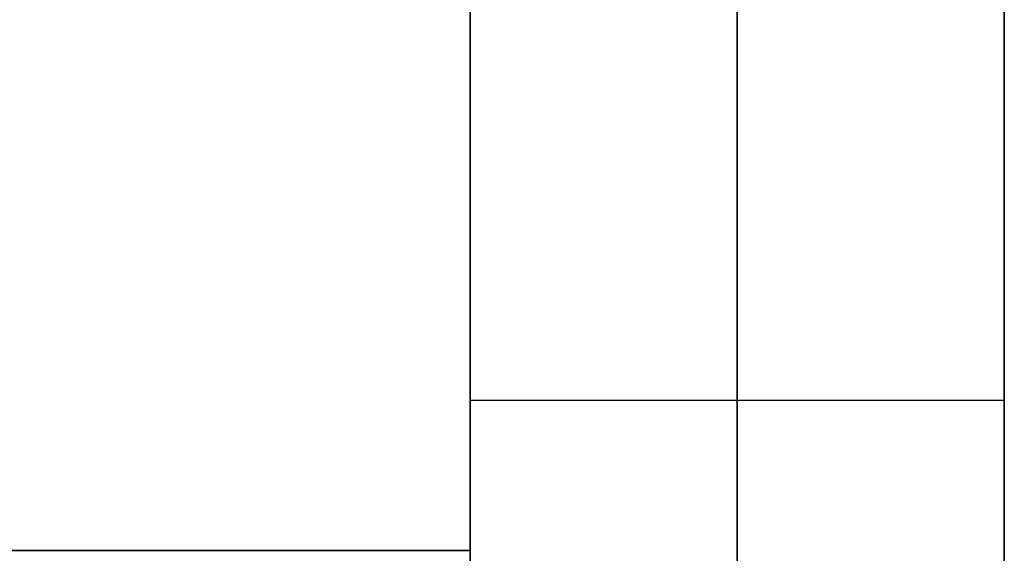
# Model space of a CAD drawing. Header units: millimetres. Extents: x 490 to 915, y -40 to 150.
# Tile 40 of 70: x 886 to 915, y -24 to -8. Entities that reach past the tile are written whole.
import ezdxf

# ---------------------------------------------------------------- set-up
doc = ezdxf.new("R2010")
doc.units = ezdxf.units.MM
doc.layers.add('Volume', color=7, linetype='Continuous', true_color=0x000000)

msp = doc.modelspace()

# ---------------------------------------------------------------- linework, layer by layer
at = {"layer": 'Volume'}
for p, q in [((899.14, 150, 230), (899.14, -24, 230)), ((899.14, 150, 222), (899.14, -24, 222)), ((899.14, 150, -530), (899.14, -24, -530)), ((899.14, 150, -522), (899.14, -24, -522)), ((899.14, 150, -550), (899.14, -40, -550)), ((907.14, 150, -550), (907.14, -40, -550)), ((915.14, 150, -550), (915.14, -40, -550)), ((915.14, 150, -125), (915.14, -40, -125)), ((899.14, 130, 214), (899.14, -24, 214)), ((899.14, -24, -16.031), (899.14, 130, -16.031)), ((899.14, -24, -32.031), (899.14, 130, -32.031)), ((899.14, -24, -24.031), (899.14, 130, -24.031)), ((899.14, 130, -514), (899.14, -24, -514)), ((899.14, 130, -125), (899.14, -40, -125)), ((899.14, -24, -265.031), (899.14, 130, -265.031)), ((899.14, -24, -281.031), (899.14, 130, -281.031)), ((899.14, -24, -273.031), (899.14, 130, -273.031)), ((899.14, -8.392, 288.533), (899.14, -6.371, 289.809)), ((907.14, -8.392, 288.533), (907.14, -6.371, 289.809)), ((915.14, -8.392, 288.533), (915.14, -6.371, 289.809)), ((899.14, -10.368, 287.188), (899.14, -8.392, 288.533)), ((907.14, -10.368, 287.188), (907.14, -8.392, 288.533)), ((915.14, -10.368, 287.188), (915.14, -8.392, 288.533)), ((899.14, -12.297, 285.776), (899.14, -10.368, 287.188)), ((907.14, -12.297, 285.776), (907.14, -10.368, 287.188)), ((915.14, -12.297, 285.776), (915.14, -10.368, 287.188)), ((899.14, -14.176, 284.3), (899.14, -12.297, 285.776)), ((907.14, -14.176, 284.3), (907.14, -12.297, 285.776)), ((915.14, -14.176, 284.3), (915.14, -12.297, 285.776)), ((899.14, -16.004, 282.76), (899.14, -14.176, 284.3)), ((907.14, -16.004, 282.76), (907.14, -14.176, 284.3)), ((915.14, -16.004, 282.76), (915.14, -14.176, 284.3)), ((899.14, -17.779, 281.159), (899.14, -16.004, 282.76)), ((907.14, -17.779, 281.159), (907.14, -16.004, 282.76)), ((915.14, -17.779, 281.159), (915.14, -16.004, 282.76)), ((899.14, -19.497, 279.497), (899.14, -17.779, 281.159)), ((907.14, -19.497, 279.497), (907.14, -17.779, 281.159)), ((915.14, -19.497, 279.497), (915.14, -17.779, 281.159)), ((899.14, -21.159, 277.779), (899.14, -19.497, 279.497)), ((915.14, -19.497, 279.497), (899.14, -19.497, 279.497)), ((907.14, -21.159, 277.779), (907.14, -19.497, 279.497)), ((915.14, -21.159, 277.779), (915.14, -19.497, 279.497)), ((899.14, -22.76, 276.004), (899.14, -21.159, 277.779)), ((907.14, -22.76, 276.004), (907.14, -21.159, 277.779)), ((915.14, -22.76, 276.004), (915.14, -21.159, 277.779)), ((899.14, -24.3, 274.176), (899.14, -22.76, 276.004)), ((907.14, -24.3, 274.176), (907.14, -22.76, 276.004)), ((915.14, -24.3, 274.176), (915.14, -22.76, 276.004)), ((506.14, -24, 214), (899.14, -24, 214)), ((899.14, -24, 230), (506.14, -24, 230)), ((506.14, -24, 222), (899.14, -24, 222)), ((506.14, -24, -16.031), (899.14, -24, -16.031)), ((899.14, -24, -32.031), (506.14, -24, -32.031)), ((899.14, -24, -24.031), (506.14, -24, -24.031)), ((506.14, -24, -530), (899.14, -24, -530)), ((899.14, -24, -514), (506.14, -24, -514)), ((506.14, -24, -522), (899.14, -24, -522)), ((506.14, -24, -265.031), (899.14, -24, -265.031)), ((899.14, -24, -281.031), (506.14, -24, -281.031)), ((899.14, -24, -273.031), (506.14, -24, -273.031)), ((899.14, -24, -550), (506.14, -24, -550)), ((899.14, -24, 230), (506.14, -24, 230)), ((899.14, -24, -160), (506.14, -24, -160)), ((899.14, -24, 214), (899.14, -24, 230)), ((899.14, -24, -16.031), (899.14, -24, -32.031)), ((899.14, -24, -530), (899.14, -24, -514)), ((899.14, -24, -265.031), (899.14, -24, -281.031)), ((899.14, -40, -550), (899.14, -24, -550)), ((899.14, -24, -550), (899.14, -24, 230)), ((899.14, -40, 230), (899.14, -24, 230)), ((899.14, -40, -160), (899.14, -24, -160))]:
    msp.add_line(p, q, dxfattribs=at)

doc.saveas('drawing.dxf')
